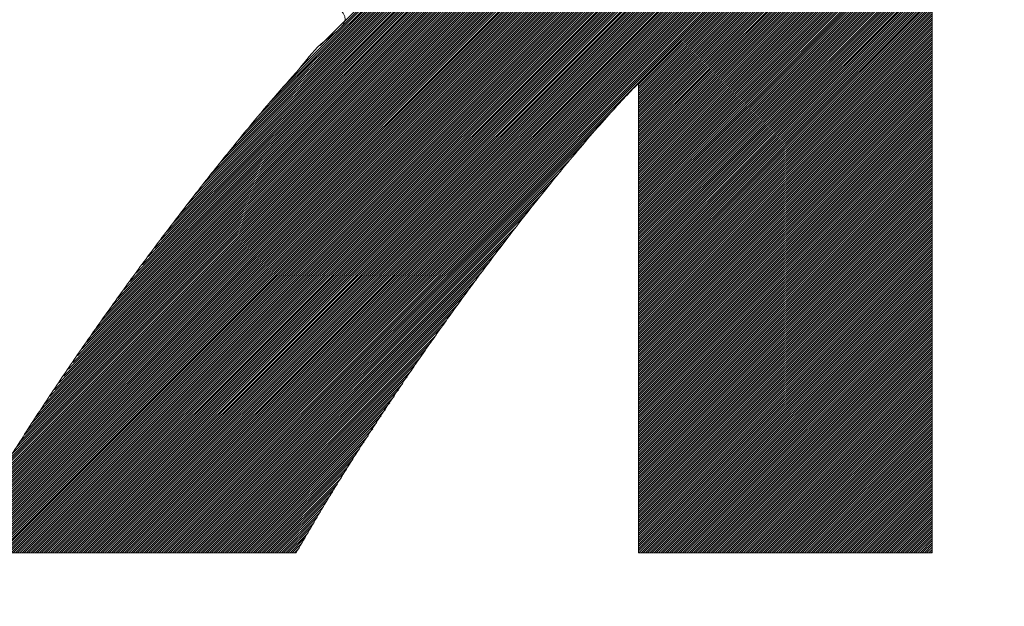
# Model space of a CAD drawing. Header units: millimetres. Extents: x 0 to 1733, y 0 to 1188.
# Tile 77 of 157: x 209.31 to 213.33, y 817.38 to 819.78. Entities that reach past the tile are written whole.
import ezdxf

# ---------------------------------------------------------------- set-up
doc = ezdxf.new("R2010")
doc.units = ezdxf.units.MM
doc.header["$LTSCALE"] = 0.727559
doc.layers.add('NoLayerName_001', color=7, linetype='Continuous')
doc.layers.add('NoLayerName_002', color=7, linetype='Continuous')

# ---------------------------------------------------------------- blocks, each defined once
blk = doc.blocks.new('JZB_0010')
at = {"layer": 'NoLayerName_002', "color": 7, "linetype": 'Continuous', "lineweight": 25}
for p, q in [((19.0397, 3.636), (15.4442, 0.0405)), ((19.0397, 3.6271), (15.4531, 0.0405)), ((19.0397, 3.6182), (15.462, 0.0405)), ((19.0397, 3.6093), (15.4709, 0.0405)), ((19.0397, 3.6004), (15.4798, 0.0405)), ((19.0397, 3.5915), (15.4887, 0.0405)), ((19.0397, 3.5826), (15.4976, 0.0405)), ((19.0397, 3.5737), (15.5065, 0.0405)), ((19.0397, 3.5648), (15.5154, 0.0405)), ((19.0397, 3.5559), (15.5243, 0.0405)), ((19.0397, 3.547), (15.5332, 0.0405)), ((19.0397, 3.538), (15.5421, 0.0405)), ((19.0397, 3.5291), (15.5511, 0.0405)), ((19.0397, 3.5202), (15.56, 0.0405)), ((19.0397, 3.5113), (15.5689, 0.0405)), ((19.0397, 3.5024), (15.5778, 0.0405)), ((19.0397, 3.4935), (15.5867, 0.0405)), ((19.0397, 3.4846), (15.5956, 0.0405)), ((19.0397, 3.4757), (15.6045, 0.0405)), ((19.0397, 3.4668), (15.6134, 0.0405)), ((19.0397, 3.4579), (15.6223, 0.0405)), ((19.0397, 3.449), (15.6312, 0.0405)), ((19.0397, 3.4401), (15.6401, 0.0405)), ((19.0397, 3.4311), (15.649, 0.0405)), ((19.0397, 3.4222), (15.658, 0.0405)), ((19.0397, 3.4133), (15.6669, 0.0405)), ((19.0397, 3.4044), (15.6758, 0.0405)), ((19.0397, 3.3955), (15.6847, 0.0405)), ((19.0397, 3.3866), (15.6936, 0.0405)), ((19.0397, 3.3777), (15.7025, 0.0405)), ((19.0397, 3.3688), (15.7114, 0.0405)), ((19.0397, 3.3599), (15.7203, 0.0405)), ((19.0397, 3.351), (15.7292, 0.0405)), ((19.0397, 3.3421), (15.7381, 0.0405)), ((19.0397, 3.3332), (15.747, 0.0405)), ((19.0397, 3.3242), (15.7559, 0.0405)), ((19.0397, 3.3153), (15.7649, 0.0405)), ((19.0397, 3.3064), (15.7738, 0.0405)), ((19.0397, 3.2975), (15.7827, 0.0405)), ((19.0397, 3.2886), (15.7916, 0.0405)), ((19.0397, 3.2797), (15.8005, 0.0405)), ((19.0397, 3.2708), (15.8094, 0.0405)), ((19.0397, 3.2619), (15.8183, 0.0405)), ((19.0397, 3.253), (15.8272, 0.0405)), ((19.0397, 3.2441), (15.8361, 0.0405)), ((19.0397, 3.2352), (15.845, 0.0405)), ((19.0397, 3.2263), (15.8539, 0.0405)), ((19.0397, 3.2173), (15.8628, 0.0405)), ((19.0397, 3.2084), (15.8718, 0.0405)), ((19.0397, 3.1995), (15.8807, 0.0405)), ((19.0397, 3.1906), (15.8896, 0.0405)), ((19.0397, 3.1817), (15.8985, 0.0405)), ((19.0397, 3.1728), (15.9074, 0.0405)), ((19.0397, 3.1639), (15.9163, 0.0405)), ((19.0397, 3.155), (17.8397, 1.955)), ((19.0397, 3.1461), (17.8397, 1.9461)), ((19.0397, 3.1372), (17.8397, 1.9372)), ((19.0397, 3.1283), (17.8397, 1.9283)), ((19.0397, 3.1194), (17.8397, 1.9194)), ((19.0397, 3.1104), (17.8397, 1.9104)), ((19.0397, 3.1015), (17.8397, 1.9015)), ((19.0397, 3.0926), (17.8397, 1.8926)), ((19.0397, 3.0837), (17.8397, 1.8837)), ((19.0397, 3.0748), (17.8397, 1.8748)), ((19.0397, 3.0659), (17.8397, 1.8659)), ((19.0397, 3.057), (17.8397, 1.857)), ((19.0397, 3.0481), (17.8397, 1.8481)), ((19.0397, 3.0392), (17.8397, 1.8392)), ((19.0397, 3.0303), (17.8397, 1.8303)), ((19.0397, 3.0214), (17.8397, 1.8214)), ((17.4335, 2.983), (16.3338, 1.8833)), ((17.43, 2.9884), (16.3837, 1.9421)), ((17.4264, 2.9937), (16.453, 2.0203)), ((17.4228, 2.9991), (16.5388, 2.115)), ((19.0397, 3.0125), (17.8397, 1.8125)), ((19.0397, 3.0035), (17.8397, 1.8035)), ((19.0397, 2.9946), (17.8397, 1.7946)), ((19.0397, 2.9857), (17.8397, 1.7857)), ((17.4623, 2.9405), (16.0258, 1.504)), ((17.4586, 2.9458), (16.0577, 1.5449)), ((17.455, 2.951), (16.0896, 1.5857)), ((17.4513, 2.9562), (16.1232, 1.6281)), ((17.4477, 2.9616), (16.1619, 1.6757)), ((17.4442, 2.9669), (16.2006, 1.7233)), ((17.4406, 2.9723), (16.2393, 1.771)), ((17.4371, 2.9777), (16.2839, 1.8245)), ((19.0397, 2.9768), (17.8397, 1.7768)), ((19.0397, 2.9679), (17.8397, 1.7679)), ((19.0397, 2.959), (17.8397, 1.759)), ((19.0397, 2.9501), (17.8397, 1.7501)), ((19.0397, 2.9412), (17.8397, 1.7412)), ((17.4917, 2.8987), (15.8116, 1.2186)), ((17.4881, 2.9039), (15.8368, 1.2526)), ((17.4844, 2.9092), (15.8619, 1.2867)), ((17.4807, 2.9144), (15.8871, 1.3208)), ((17.477, 2.9196), (15.9123, 1.3549)), ((17.4733, 2.9249), (15.9374, 1.3889)), ((17.4697, 2.9301), (15.9626, 1.423)), ((17.466, 2.9353), (15.9939, 1.4632)), ((19.0397, 2.9323), (17.8397, 1.7323)), ((19.0397, 2.9234), (17.8397, 1.7234)), ((19.0397, 2.9145), (17.8397, 1.7145)), ((19.0397, 2.9055), (17.8397, 1.7056)), ((17.5175, 2.8621), (15.6418, 0.9864)), ((17.5138, 2.8673), (15.6608, 1.0143)), ((17.5101, 2.8725), (15.6857, 1.0482)), ((17.5064, 2.8778), (15.7109, 1.0823)), ((17.5028, 2.883), (15.7361, 1.1163)), ((17.4991, 2.8882), (15.7613, 1.1504)), ((17.4954, 2.8935), (15.7864, 1.1845)), ((19.0397, 2.8966), (17.8397, 1.6966)), ((19.0397, 2.8877), (17.8397, 1.6877)), ((19.0397, 2.8788), (17.8397, 1.6788)), ((19.0397, 2.8699), (17.8397, 1.6699)), ((19.0397, 2.861), (17.8397, 1.661)), ((17.5469, 2.8202), (15.4898, 0.7631)), ((17.5432, 2.8254), (15.5088, 0.791)), ((17.5395, 2.8307), (15.5278, 0.8189)), ((17.5358, 2.8359), (15.5468, 0.8468)), ((17.5322, 2.8411), (15.5658, 0.8747)), ((17.5285, 2.8464), (15.5848, 0.9027)), ((17.5248, 2.8516), (15.6038, 0.9306)), ((17.5211, 2.8568), (15.6228, 0.9585)), ((19.0397, 2.8521), (17.8397, 1.6521)), ((19.0397, 2.8432), (17.8397, 1.6432)), ((19.0397, 2.8343), (17.8397, 1.6343)), ((19.0397, 2.8254), (17.8397, 1.6254)), ((17.5763, 2.7784), (15.3435, 0.5456)), ((17.5726, 2.7836), (15.3588, 0.5698)), ((17.5689, 2.7888), (15.3758, 0.5957)), ((17.5653, 2.7941), (15.3948, 0.6236)), ((17.5616, 2.7993), (15.4138, 0.6515)), ((17.5579, 2.8045), (15.4328, 0.6794)), ((17.5542, 2.8098), (15.4518, 0.7073)), ((17.5506, 2.815), (15.4708, 0.7352)), ((19.0397, 2.8165), (17.8397, 1.6165)), ((19.0397, 2.8076), (17.8397, 1.6076)), ((19.0397, 2.7986), (17.8397, 1.5987)), ((19.0397, 2.7897), (17.8397, 1.5897)), ((19.0397, 2.7808), (17.8397, 1.5808)), ((17.6066, 2.7374), (15.2222, 0.353)), ((17.6028, 2.7425), (15.2361, 0.3759)), ((17.5989, 2.7476), (15.2515, 0.4001)), ((17.5951, 2.7527), (15.2668, 0.4243)), ((17.5913, 2.7577), (15.2822, 0.4486)), ((17.5875, 2.7628), (15.2975, 0.4728)), ((17.5836, 2.7679), (15.3128, 0.4971)), ((17.58, 2.7731), (15.3282, 0.5213)), ((19.0397, 2.7719), (17.8397, 1.5719)), ((19.0397, 2.763), (17.8397, 1.563)), ((19.0397, 2.7541), (17.8397, 1.5541)), ((19.0397, 2.7452), (17.8397, 1.5452)), ((17.6334, 2.7018), (15.1305, 0.199)), ((17.6295, 2.7069), (15.1436, 0.221)), ((17.6257, 2.712), (15.1567, 0.243)), ((17.6219, 2.7171), (15.1698, 0.265)), ((17.6181, 2.7221), (15.1829, 0.287)), ((17.6142, 2.7272), (15.196, 0.309)), ((17.6104, 2.7323), (15.2091, 0.331)), ((19.0397, 2.7363), (17.8397, 1.5363)), ((19.0397, 2.7274), (17.8397, 1.5274)), ((19.0397, 2.7185), (17.8397, 1.5185)), ((19.0397, 2.7096), (17.8397, 1.5096)), ((19.0397, 2.7007), (17.8397, 1.5007)), ((17.6639, 2.6611), (15.0433, 0.0405)), ((17.6601, 2.6662), (15.0468, 0.0529)), ((17.6563, 2.6713), (15.0583, 0.0733)), ((17.6525, 2.6764), (15.0698, 0.0937)), ((17.6487, 2.6815), (15.0813, 0.1141)), ((17.6448, 2.6865), (15.0928, 0.1345)), ((17.641, 2.6916), (15.1044, 0.155)), ((17.6372, 2.6967), (15.1175, 0.177)), ((19.0397, 2.6917), (17.8397, 1.4918)), ((19.0397, 2.6828), (17.8397, 1.4828)), ((19.0397, 2.6739), (17.8397, 1.4739)), ((19.0397, 2.665), (17.8397, 1.465)), ((17.6678, 2.656), (15.0522, 0.0405)), ((17.6716, 2.651), (15.0611, 0.0405)), ((17.6754, 2.6459), (15.07, 0.0405)), ((17.6792, 2.6408), (15.0789, 0.0405)), ((17.6831, 2.6357), (15.0878, 0.0405)), ((17.6869, 2.6306), (15.0967, 0.0405)), ((17.6907, 2.6255), (15.1056, 0.0405)), ((17.6945, 2.6204), (15.1145, 0.0405)), ((19.0397, 2.6561), (17.8397, 1.4561)), ((19.0397, 2.6472), (17.8397, 1.4472)), ((19.0397, 2.6383), (17.8397, 1.4383)), ((19.0397, 2.6294), (17.8397, 1.4294)), ((19.0397, 2.6205), (17.8397, 1.4205)), ((17.6984, 2.6154), (15.1234, 0.0405)), ((17.7022, 2.6103), (15.1324, 0.0405)), ((17.706, 2.6052), (15.1413, 0.0405)), ((17.7098, 2.6001), (15.1502, 0.0405)), ((17.7137, 2.595), (15.1591, 0.0405)), ((17.7177, 2.5901), (15.168, 0.0405)), ((17.7217, 2.5852), (15.1769, 0.0405)), ((17.7257, 2.5803), (15.1858, 0.0405)), ((19.0397, 2.6116), (17.8397, 1.4116)), ((19.0397, 2.6027), (17.8397, 1.4027)), ((19.0397, 2.5938), (17.8397, 1.3938)), ((19.0397, 2.5848), (17.8397, 1.3848)), ((17.7297, 2.5754), (15.1947, 0.0405)), ((17.7337, 2.5705), (15.2036, 0.0405)), ((17.7377, 2.5656), (15.2125, 0.0405)), ((17.7417, 2.5607), (15.2214, 0.0405)), ((17.7457, 2.5558), (15.2303, 0.0405)), ((17.7497, 2.5509), (15.2393, 0.0405)), ((17.7537, 2.546), (15.2482, 0.0405)), ((17.7577, 2.5411), (15.2571, 0.0405)), ((17.7617, 2.5362), (15.266, 0.0405)), ((19.0397, 2.5759), (17.8397, 1.3759)), ((19.0397, 2.567), (17.8397, 1.367)), ((19.0397, 2.5581), (17.8397, 1.3581)), ((19.0397, 2.5492), (17.8397, 1.3492)), ((19.0397, 2.5403), (17.8397, 1.3403)), ((17.7657, 2.5313), (15.2749, 0.0405)), ((17.7697, 2.5264), (15.2838, 0.0405)), ((17.7737, 2.5215), (15.2927, 0.0405)), ((17.7777, 2.5166), (15.3016, 0.0405)), ((17.7817, 2.5117), (15.3105, 0.0405)), ((17.7858, 2.5068), (15.3194, 0.0405)), ((17.7898, 2.5019), (15.3283, 0.0405)), ((17.7938, 2.497), (15.3372, 0.0405)), ((19.0397, 2.5314), (17.8397, 1.3314)), ((19.0397, 2.5225), (17.8397, 1.3225)), ((19.0397, 2.5136), (17.8397, 1.3136)), ((19.0397, 2.5047), (17.8397, 1.3047)), ((19.0397, 2.4958), (17.8397, 1.2958)), ((17.7978, 2.4921), (15.3462, 0.0405)), ((17.8018, 2.4872), (15.3551, 0.0405)), ((17.8058, 2.4823), (15.364, 0.0405)), ((17.8098, 2.4773), (15.3729, 0.0405)), ((17.8138, 2.4724), (15.3818, 0.0405)), ((17.8178, 2.4675), (15.3907, 0.0405)), ((17.8218, 2.4626), (15.3996, 0.0405)), ((17.8258, 2.4577), (15.4085, 0.0405)), ((19.0397, 2.4869), (17.8397, 1.2869)), ((19.0397, 2.4779), (17.8397, 1.2779)), ((19.0397, 2.469), (17.8397, 1.269)), ((19.0397, 2.4601), (17.8397, 1.2601)), ((17.8298, 2.4528), (15.4174, 0.0405)), ((17.8338, 2.4479), (15.4263, 0.0405)), ((17.8378, 2.443), (15.4352, 0.0405)), ((19.0397, 2.4512), (17.8397, 1.2512)), ((19.0397, 2.4423), (17.8397, 1.2423)), ((19.0397, 2.4334), (17.8397, 1.2334)), ((19.0397, 2.4245), (17.8397, 1.2245)), ((19.0397, 2.4156), (17.8397, 1.2156)), ((19.0397, 2.4067), (17.8397, 1.2067)), ((19.0397, 2.3978), (17.8397, 1.1978)), ((19.0397, 2.3889), (17.8397, 1.1889)), ((19.0397, 2.38), (17.8397, 1.18)), ((19.0397, 2.371), (17.8397, 1.171)), ((19.0397, 2.3621), (17.8397, 1.1621)), ((19.0397, 2.3532), (17.8397, 1.1532)), ((19.0397, 2.3443), (17.8397, 1.1443)), ((19.0397, 2.3354), (17.8397, 1.1354)), ((19.0397, 2.3265), (17.8397, 1.1265)), ((19.0397, 2.3176), (17.8397, 1.1176)), ((19.0397, 2.3087), (17.8397, 1.1087)), ((19.0397, 2.2998), (17.8397, 1.0998)), ((19.0397, 2.2909), (17.8397, 1.0909)), ((19.0397, 2.282), (17.8397, 1.082)), ((19.0397, 2.2731), (17.8397, 1.0731)), ((19.0397, 2.2641), (17.8397, 1.0641)), ((19.0397, 2.2552), (17.8397, 1.0552)), ((19.0397, 2.2463), (17.8397, 1.0463)), ((19.0397, 2.2374), (17.8397, 1.0374)), ((19.0397, 2.2285), (17.8397, 1.0285)), ((19.0397, 2.2196), (17.8397, 1.0196)), ((19.0397, 2.2107), (17.8397, 1.0107)), ((19.0397, 2.2018), (17.8397, 1.0018)), ((19.0397, 2.1929), (17.8397, 0.9929)), ((19.0397, 2.184), (17.8397, 0.984)), ((19.0397, 2.1751), (17.8397, 0.9751)), ((19.0397, 2.1661), (17.8397, 0.9662)), ((19.0397, 2.1572), (17.8397, 0.9572)), ((19.0397, 2.1483), (17.8397, 0.9483)), ((19.0397, 2.1394), (17.8397, 0.9394)), ((19.0397, 2.1305), (17.8397, 0.9305)), ((19.0397, 2.1216), (17.8397, 0.9216)), ((19.0397, 2.1127), (17.8397, 0.9127)), ((19.0397, 2.1038), (17.8397, 0.9038)), ((19.0397, 2.0949), (17.8397, 0.8949)), ((19.0397, 2.086), (17.8397, 0.886)), ((19.0397, 2.0771), (17.8397, 0.8771)), ((19.0397, 2.0682), (17.8397, 0.8682)), ((19.0397, 2.0592), (17.8397, 0.8593)), ((19.0397, 2.0503), (17.8397, 0.8503)), ((19.0397, 2.0414), (17.8397, 0.8414)), ((19.0397, 2.0325), (17.8397, 0.8325)), ((19.0397, 2.0236), (17.8397, 0.8236)), ((19.0397, 2.0147), (17.8397, 0.8147)), ((19.0397, 2.0058), (17.8397, 0.8058)), ((19.0397, 1.9969), (17.8397, 0.7969)), ((19.0397, 1.988), (17.8397, 0.788)), ((19.0397, 1.9791), (17.8397, 0.7791)), ((19.0397, 1.9702), (17.8397, 0.7702)), ((19.0397, 1.9613), (17.8397, 0.7613)), ((19.0397, 1.9523), (17.8397, 0.7524)), ((19.0397, 1.9434), (17.8397, 0.7434)), ((19.0397, 1.9345), (17.8397, 0.7345)), ((19.0397, 1.9256), (17.8397, 0.7256)), ((19.0397, 1.9167), (17.8397, 0.7167)), ((19.0397, 1.9078), (17.8397, 0.7078)), ((19.0397, 1.8989), (17.8397, 0.6989)), ((17.7424, 1.8577), (15.9252, 0.0405)), ((19.0397, 1.89), (17.8397, 0.69)), ((19.0397, 1.8811), (17.8397, 0.6811)), ((19.0397, 1.8722), (17.8397, 0.6722)), ((19.0397, 1.8633), (17.8397, 0.6633)), ((19.0397, 1.8544), (17.8397, 0.6544)), ((19.0397, 1.8454), (17.8397, 0.6455)), ((19.0397, 1.8365), (17.8397, 0.6365)), ((19.0397, 1.8276), (17.8397, 0.6276)), ((19.0397, 1.8187), (17.8397, 0.6187)), ((17.6669, 1.7732), (15.9341, 0.0405)), ((19.0397, 1.8098), (17.8397, 0.6098)), ((19.0397, 1.8009), (17.8397, 0.6009)), ((19.0397, 1.792), (17.8397, 0.592)), ((19.0397, 1.7831), (17.8397, 0.5831)), ((19.0397, 1.7742), (17.8397, 0.5742)), ((19.0397, 1.7653), (17.8397, 0.5653)), ((19.0397, 1.7564), (17.8397, 0.5564)), ((19.0397, 1.7475), (17.8397, 0.5475)), ((19.0397, 1.7385), (17.8397, 0.5385)), ((17.6122, 1.7096), (15.943, 0.0405)), ((19.0397, 1.7296), (17.8397, 0.5296)), ((19.0397, 1.7207), (17.8397, 0.5207)), ((19.0397, 1.7118), (17.8397, 0.5118)), ((19.0397, 1.7029), (17.8397, 0.5029)), ((19.0397, 1.694), (17.8397, 0.494)), ((17.563, 1.6515), (15.9519, 0.0405)), ((19.0397, 1.6851), (17.8397, 0.4851)), ((19.0397, 1.6762), (17.8397, 0.4762)), ((19.0397, 1.6673), (17.8397, 0.4673)), ((19.0397, 1.6584), (17.8397, 0.4584)), ((19.0397, 1.6495), (17.8397, 0.4495)), ((19.0397, 1.6406), (17.8397, 0.4406)), ((19.0397, 1.6316), (17.8397, 0.4316)), ((19.0397, 1.6227), (17.8397, 0.4227)), ((19.0397, 1.6138), (17.8397, 0.4138)), ((17.5214, 1.601), (15.9608, 0.0405)), ((19.0397, 1.6049), (17.8397, 0.4049)), ((19.0397, 1.596), (17.8397, 0.396)), ((19.0397, 1.5871), (17.8397, 0.3871)), ((19.0397, 1.5782), (17.8397, 0.3782)), ((17.4798, 1.5505), (15.9697, 0.0405)), ((19.0397, 1.5693), (17.8397, 0.3693)), ((19.0397, 1.5604), (17.8397, 0.3604)), ((19.0397, 1.5515), (17.8397, 0.3515)), ((19.0397, 1.5426), (17.8397, 0.3426)), ((19.0397, 1.5337), (17.8397, 0.3337)), ((17.4433, 1.5051), (15.9787, 0.0405)), ((19.0397, 1.5247), (17.8397, 0.3247)), ((19.0397, 1.5158), (17.8397, 0.3158)), ((19.0397, 1.5069), (17.8397, 0.3069)), ((19.0397, 1.498), (17.8397, 0.298)), ((17.4093, 1.4622), (15.9876, 0.0405)), ((19.0397, 1.4891), (17.8397, 0.2891)), ((19.0397, 1.4802), (17.8397, 0.2802)), ((19.0397, 1.4713), (17.8397, 0.2713)), ((19.0397, 1.4624), (17.8397, 0.2624)), ((19.0397, 1.4535), (17.8397, 0.2535)), ((17.3753, 1.4193), (15.9965, 0.0405)), ((19.0397, 1.4446), (17.8397, 0.2446)), ((19.0397, 1.4357), (17.8397, 0.2357)), ((19.0397, 1.4267), (17.8397, 0.2268)), ((19.0397, 1.4178), (17.8397, 0.2178)), ((19.0397, 1.4089), (17.8397, 0.2089)), ((17.3417, 1.3767), (16.0054, 0.0405)), ((19.0397, 1.4), (17.8397, 0.2)), ((19.0397, 1.3911), (17.8397, 0.1911)), ((19.0397, 1.3822), (17.8397, 0.1822)), ((19.0397, 1.3733), (17.8397, 0.1733)), ((17.3129, 1.339), (16.0143, 0.0405)), ((19.0397, 1.3644), (17.8397, 0.1644)), ((19.0397, 1.3555), (17.8397, 0.1555)), ((19.0397, 1.3466), (17.8397, 0.1466)), ((19.0397, 1.3377), (17.8397, 0.1377)), ((19.0397, 1.3288), (17.8397, 0.1288)), ((17.2841, 1.3014), (16.0232, 0.0405)), ((19.0397, 1.3198), (17.8397, 0.1199)), ((19.0397, 1.3109), (17.8397, 0.1109)), ((19.0397, 1.302), (17.8397, 0.102)), ((19.0397, 1.2931), (17.8397, 0.0931)), ((17.2553, 1.2637), (16.0321, 0.0405)), ((19.0397, 1.2842), (17.8397, 0.0842)), ((19.0397, 1.2753), (17.8397, 0.0753)), ((19.0397, 1.2664), (17.8397, 0.0664)), ((19.0397, 1.2575), (17.8397, 0.0575)), ((19.0397, 1.2486), (17.8398, 0.0486)), ((17.2266, 1.226), (16.041, 0.0405)), ((19.0397, 1.2397), (17.8411, 0.041)), ((19.0397, 1.2308), (17.85, 0.041)), ((19.0397, 1.2219), (17.8589, 0.041)), ((19.0397, 1.2129), (17.8678, 0.041)), ((17.2001, 1.1907), (16.0499, 0.0405)), ((19.0397, 1.204), (17.8767, 0.041)), ((19.0397, 1.1951), (17.8856, 0.041)), ((19.0397, 1.1862), (17.8945, 0.041)), ((19.0397, 1.1773), (17.9034, 0.041)), ((19.0397, 1.1684), (17.9123, 0.041)), ((17.1753, 1.1569), (16.0588, 0.0405)), ((19.0397, 1.1595), (17.9212, 0.041)), ((19.0397, 1.1506), (17.9302, 0.041)), ((19.0397, 1.1417), (17.9391, 0.041)), ((19.0397, 1.1328), (17.948, 0.041)), ((17.1505, 1.1232), (16.0677, 0.0405)), ((17.1257, 1.0895), (16.0766, 0.0405)), ((19.0397, 1.1239), (17.9569, 0.041)), ((19.0397, 1.115), (17.9658, 0.041)), ((19.0397, 1.106), (17.9747, 0.041)), ((19.0397, 1.0971), (17.9836, 0.041)), ((19.0397, 1.0882), (17.9925, 0.041)), ((17.1009, 1.0558), (16.0856, 0.0405)), ((19.0397, 1.0793), (18.0014, 0.041)), ((19.0397, 1.0704), (18.0103, 0.041)), ((19.0397, 1.0615), (18.0192, 0.041)), ((19.0397, 1.0526), (18.0281, 0.041)), ((17.0768, 1.0227), (16.0945, 0.0405)), ((19.0397, 1.0437), (18.0371, 0.041)), ((19.0397, 1.0348), (18.046, 0.041)), ((19.0397, 1.0259), (18.0549, 0.041)), ((19.0397, 1.017), (18.0638, 0.041)), ((19.0397, 1.0081), (18.0727, 0.041)), ((17.0552, 0.9922), (16.1034, 0.0405)), ((19.0397, 0.9991), (18.0816, 0.041)), ((19.0397, 0.9902), (18.0905, 0.041)), ((19.0397, 0.9813), (18.0994, 0.041)), ((19.0397, 0.9724), (18.1083, 0.041)), ((17.0335, 0.9617), (16.1123, 0.0405)), ((17.0119, 0.9312), (16.1212, 0.0405)), ((19.0397, 0.9635), (18.1172, 0.041)), ((19.0397, 0.9546), (18.1261, 0.041)), ((19.0397, 0.9457), (18.135, 0.041)), ((19.0397, 0.9368), (18.144, 0.041)), ((19.0397, 0.9279), (18.1529, 0.041)), ((16.9903, 0.9007), (16.1301, 0.0405)), ((19.0397, 0.919), (18.1618, 0.041)), ((19.0397, 0.9101), (18.1707, 0.041)), ((19.0397, 0.9012), (18.1796, 0.041)), ((19.0397, 0.8922), (18.1885, 0.041)), ((16.9687, 0.8702), (16.139, 0.0405)), ((19.0397, 0.8833), (18.1974, 0.041)), ((19.0397, 0.8744), (18.2063, 0.041)), ((19.0397, 0.8655), (18.2152, 0.041)), ((19.0397, 0.8566), (18.2241, 0.041)), ((19.0397, 0.8477), (18.233, 0.041)), ((16.9471, 0.8397), (16.1479, 0.0405)), ((16.9292, 0.8128), (16.1568, 0.0405)), ((19.0397, 0.8388), (18.2419, 0.041)), ((19.0397, 0.8299), (18.2509, 0.041)), ((19.0397, 0.821), (18.2598, 0.041)), ((19.0397, 0.8121), (18.2687, 0.041)), ((16.9116, 0.7863), (16.1657, 0.0405)), ((19.0397, 0.8032), (18.2776, 0.041)), ((19.0397, 0.7943), (18.2865, 0.041)), ((19.0397, 0.7853), (18.2954, 0.041)), ((19.0397, 0.7764), (18.3043, 0.041)), ((19.0397, 0.7675), (18.3132, 0.041)), ((16.894, 0.7598), (16.1746, 0.0405)), ((16.8763, 0.7332), (16.1836, 0.0405)), ((19.0397, 0.7586), (18.3221, 0.041)), ((19.0397, 0.7497), (18.331, 0.041)), ((19.0397, 0.7408), (18.3399, 0.041)), ((19.0397, 0.7319), (18.3489, 0.041)), ((16.8587, 0.7067), (16.1925, 0.0405)), ((19.0397, 0.723), (18.3578, 0.041)), ((19.0397, 0.7141), (18.3667, 0.041)), ((19.0397, 0.7052), (18.3756, 0.041)), ((19.0397, 0.6963), (18.3845, 0.041)), ((19.0397, 0.6873), (18.3934, 0.041)), ((16.8411, 0.6801), (16.2014, 0.0405)), ((16.8234, 0.6536), (16.2103, 0.0405)), ((19.0397, 0.6784), (18.4023, 0.041)), ((19.0397, 0.6695), (18.4112, 0.041)), ((19.0397, 0.6606), (18.4201, 0.041)), ((19.0397, 0.6517), (18.429, 0.041)), ((16.8058, 0.6271), (16.2192, 0.0405)), ((19.0397, 0.6428), (18.4379, 0.041)), ((19.0397, 0.6339), (18.4468, 0.041)), ((19.0397, 0.625), (18.4558, 0.041)), ((19.0397, 0.6161), (18.4647, 0.041)), ((19.0397, 0.6072), (18.4736, 0.041)), ((16.7882, 0.6005), (16.2281, 0.0405)), ((16.7705, 0.574), (16.237, 0.0405)), ((19.0397, 0.5983), (18.4825, 0.041)), ((19.0397, 0.5894), (18.4914, 0.041)), ((19.0397, 0.5804), (18.5003, 0.041)), ((19.0397, 0.5715), (18.5092, 0.041)), ((16.7529, 0.5474), (16.2459, 0.0405)), ((19.0397, 0.5626), (18.5181, 0.041)), ((19.0397, 0.5537), (18.527, 0.041)), ((19.0397, 0.5448), (18.5359, 0.041)), ((19.0397, 0.5359), (18.5448, 0.041)), ((19.0397, 0.527), (18.5537, 0.041)), ((16.7353, 0.5209), (16.2548, 0.0405)), ((16.7176, 0.4944), (16.2637, 0.0405)), ((19.0397, 0.5181), (18.5627, 0.041)), ((19.0397, 0.5092), (18.5716, 0.041)), ((19.0397, 0.5003), (18.5805, 0.041)), ((19.0397, 0.4914), (18.5894, 0.041)), ((16.7, 0.4678), (16.2726, 0.0405)), ((19.0397, 0.4825), (18.5983, 0.041)), ((19.0397, 0.4735), (18.6072, 0.041)), ((19.0397, 0.4646), (18.6161, 0.041)), ((19.0397, 0.4557), (18.625, 0.041)), ((19.0397, 0.4468), (18.6339, 0.041)), ((16.6824, 0.4413), (16.2815, 0.0405)), ((16.6665, 0.4165), (16.2905, 0.0405)), ((19.0397, 0.4379), (18.6428, 0.041)), ((19.0397, 0.429), (18.6517, 0.041)), ((19.0397, 0.4201), (18.6606, 0.041)), ((19.0397, 0.4112), (18.6696, 0.041)), ((16.6522, 0.3932), (16.2994, 0.0405)), ((16.6378, 0.3699), (16.3083, 0.0405)), ((19.0397, 0.4023), (18.6785, 0.041)), ((19.0397, 0.3934), (18.6874, 0.041)), ((19.0397, 0.3845), (18.6963, 0.041)), ((19.0397, 0.3756), (18.7052, 0.041)), ((19.0397, 0.3666), (18.7141, 0.041)), ((16.6234, 0.3466), (16.3172, 0.0405)), ((16.609, 0.3233), (16.3261, 0.0405)), ((19.0397, 0.3577), (18.723, 0.041)), ((19.0397, 0.3488), (18.7319, 0.041)), ((19.0397, 0.3399), (18.7408, 0.041)), ((19.0397, 0.331), (18.7497, 0.041)), ((19.0397, 0.3221), (18.7586, 0.041)), ((16.5946, 0.3), (16.335, 0.0405)), ((19.0397, 0.3132), (18.7675, 0.041)), ((19.0397, 0.3043), (18.7765, 0.041)), ((19.0397, 0.2954), (18.7854, 0.041)), ((19.0397, 0.2865), (18.7943, 0.041)), ((16.5802, 0.2767), (16.3439, 0.0405)), ((16.5658, 0.2534), (16.3528, 0.0405)), ((19.0397, 0.2776), (18.8032, 0.041)), ((19.0397, 0.2687), (18.8121, 0.041)), ((19.0397, 0.2597), (18.821, 0.041)), ((19.0397, 0.2508), (18.8299, 0.041)), ((19.0397, 0.2419), (18.8388, 0.041)), ((16.5514, 0.2301), (16.3617, 0.0405)), ((16.5376, 0.2075), (16.3706, 0.0405)), ((19.0397, 0.233), (18.8477, 0.041)), ((19.0397, 0.2241), (18.8566, 0.041)), ((19.0397, 0.2152), (18.8655, 0.041)), ((19.0397, 0.2063), (18.8744, 0.041)), ((16.5247, 0.1856), (16.3795, 0.0405)), ((16.5118, 0.1638), (16.3884, 0.0405)), ((19.0397, 0.1974), (18.8834, 0.041)), ((19.0397, 0.1885), (18.8923, 0.041)), ((19.0397, 0.1796), (18.9012, 0.041)), ((19.0397, 0.1707), (18.9101, 0.041)), ((19.0397, 0.1618), (18.919, 0.041)), ((16.4989, 0.1419), (16.3974, 0.0405)), ((19.0397, 0.1528), (18.9279, 0.041)), ((19.0397, 0.1439), (18.9368, 0.041)), ((19.0397, 0.135), (18.9457, 0.041)), ((19.0397, 0.1261), (18.9546, 0.041)), ((16.4859, 0.1201), (16.4063, 0.0405)), ((16.4733, 0.0986), (16.4152, 0.0405)), ((19.0397, 0.1172), (18.9635, 0.041)), ((19.0397, 0.1083), (18.9724, 0.041)), ((19.0397, 0.0994), (18.9813, 0.041)), ((19.0397, 0.0905), (18.9903, 0.041)), ((19.0397, 0.0816), (18.9992, 0.041)), ((16.4611, 0.0775), (16.4241, 0.0405)), ((16.4489, 0.0563), (16.433, 0.0405)), ((19.0397, 0.0727), (19.0081, 0.041)), ((19.0397, 0.0638), (19.017, 0.041)), ((19.0397, 0.0549), (19.0259, 0.041)), ((19.0397, 0.0459), (19.0348, 0.041))]:
    blk.add_line(p, q, dxfattribs=at)
at = {"layer": 'NoLayerName_002', "color": 7, "linetype": 'Continuous', "lineweight": 13}
for points, knots in [([(13.6401, 0.0401), (13.6806, 0.1237), (13.7658, 0.296), (13.8884, 0.5666), (14.0135, 0.8544), (14.1389, 1.1577), (14.2643, 1.4739), (14.3886, 1.8008), (14.511, 2.136), (14.6307, 2.4772), (14.7468, 2.822), (14.8584, 3.168), (14.9648, 3.513), (15.065, 3.8545), (15.158, 4.1904), (15.244, 4.5179), (15.2947, 4.7342), (15.3203, 4.8402)], [0, 0, 0, 0, 0.278658, 0.576467, 0.891064, 1.220056, 1.561033, 1.911569, 2.269234, 2.631588, 2.996194, 3.360613, 3.72241, 4.079154, 4.428425, 4.767814, 5.094931, 5.094931, 5.094931, 5.094931]), ([(14.9997, 4.8403), (15.028, 4.7778), (15.0848, 4.6492), (15.1797, 4.4563), (15.2817, 4.2588), (15.3905, 4.059), (15.5045, 3.8584), (15.6223, 3.6592), (15.7427, 3.4629), (15.8643, 3.2717), (15.9857, 3.0871), (16.1054, 2.9112), (16.2231, 2.7458), (16.3335, 2.5927), (16.4482, 2.4536), (16.5243, 2.3307), (16.6911, 2.2241), (16.5375, 2.1302), (16.4629, 2.0283), (16.3576, 1.9144), (16.2536, 1.7889), (16.1426, 1.6535), (16.0287, 1.5093), (15.9122, 1.3578), (15.7946, 1.2002), (15.6771, 1.0381), (15.5608, 0.8726), (15.447, 0.7052), (15.3368, 0.5373), (15.2317, 0.37), (15.1321, 0.2051), (15.0706, 0.0945), (15.0399, 0.0405)], [0, 0, 0, 0, 0.206044, 0.421627, 0.644636, 0.872917, 1.104287, 1.336546, 1.567479, 1.794862, 2.016464, 2.230057, 2.433409, 2.624299, 2.800518, 2.959882, 3.100255, 3.221977, 3.359738, 3.511805, 3.676426, 3.851836, 4.036265, 4.227942, 4.425094, 4.625954, 4.828758, 5.03175, 5.233186, 5.431334, 5.624483, 5.810948, 5.810948, 5.810948, 5.810948]), ([(16.4398, 0.0405), (16.4724, 0.0962), (16.5369, 0.2083), (16.6385, 0.3731), (16.742, 0.5355), (16.847, 0.6942), (16.9526, 0.8484), (17.0579, 0.9973), (17.1618, 1.1401), (17.2635, 1.2758), (17.3621, 1.4036), (17.4566, 1.5227), (17.5461, 1.6321), (17.6297, 1.7312), (17.7065, 1.8189), (17.7751, 1.8948), (17.8195, 1.94), (17.8397, 1.9609)], [0, 0, 0, 0, 0.193897, 0.387878, 0.580799, 0.7715, 0.95881, 1.141542, 1.318503, 1.488493, 1.650303, 1.802724, 1.94454, 2.074536, 2.191498, 2.294217, 2.381495, 2.381495, 2.381495, 2.381495])]:
    blk.add_open_spline(points, degree=3, knots=knots, dxfattribs=at)
for points in [[(19.0397, 0.041), (19.0397, 0.8409), (19.0397, 2.4407), (19.0397, 4.0404), (19.0397, 4.8403)], [(17.8397, 1.9609), (17.8397, 1.6409), (17.8397, 1.0009), (17.8397, 0.361), (17.8397, 0.041)], [(15.0399, 0.0405), (15.2732, 0.0405), (15.7398, 0.0405), (16.2065, 0.0405), (16.4398, 0.0405)], [(17.8397, 0.041), (18.0397, 0.041), (18.4397, 0.041), (18.8397, 0.041), (19.0397, 0.041)]]:
    blk.add_open_spline(points, degree=3, dxfattribs=at)

msp = doc.modelspace()

# ---------------------------------------------------------------- linework, layer by layer
at = {"layer": 'NoLayerName_001', "color": 7, "linetype": 'Continuous', "lineweight": 25}
for centre, radius, start, end in [((210, 820), 39.49999901, 318.330134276, 270), ((210, 819.99999775), 38, 319.685090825, 270.721473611), ((210, 820), 37.99999905, 319.685090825, 270.716215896)]:
    msp.add_arc(centre, radius, start, end, dxfattribs=at)

# ---------------------------------------------------------------- block references
at = {"layer": 'NoLayerName_001'}
msp.add_blockref('JZB_0010', (194.00004578, 817.55944824), dxfattribs=at)

doc.saveas('drawing.dxf')
